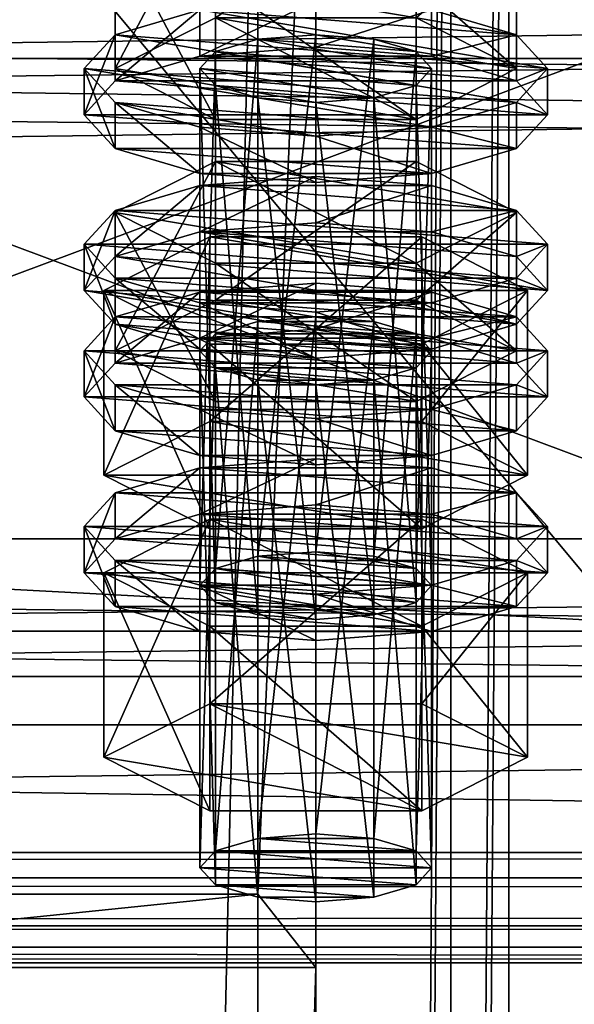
# Model space of a CAD drawing. Header units: millimetres. Extents: x 60485 to 71303, y 100 to 16900.
# Tile 230 of 256: x 63205 to 63233, y 8322 to 8373. Entities that reach past the tile are written whole.
import ezdxf

# ---------------------------------------------------------------- set-up
doc = ezdxf.new("R2010")
doc.units = ezdxf.units.MM
for name, color, linetype in [('13', 7, 'Continuous'), ('3', 7, 'Continuous'), ('4', 7, 'Continuous'), ('6', 7, 'Continuous'), ('7', 7, 'Continuous'), ('9', 7, 'Continuous')]:
    doc.layers.add(name, color=color, linetype=linetype)

msp = doc.modelspace()

# ---------------------------------------------------------------- meshes
at = {"layer": '13', "color": 20}
mesh = msp.add_polyface(dxfattribs=at)
corners = [(63214.804, 8358.519, 5610.701), (63225.196, 8365.692, 5612.894), (63214.804, 8365.692, 5612.894), (63225.196, 8360.429, 5630.107), (63209.608, 8363.06, 5621.5), (63214, 8343.73, 5563.306), (63214.804, 8371.384, 5568.624), (63214, 8370.506, 5571.492), (63214.804, 8344.607, 5560.437), (63217, 8372.026, 5566.523), (63217, 8345.249, 5558.337), (63220, 8372.261, 5565.755), (63214.804, 8369.629, 5574.361), (63220, 8368.752, 5577.23), (63217, 8368.987, 5576.462), (63223, 8368.987, 5576.462), (63225.196, 8369.629, 5574.361), (63226, 8370.506, 5571.492), (63209.608, 8370.506, 5571.492), (63214.804, 8373.138, 5562.886), (63214.804, 8380.31, 5565.078), (63209.608, 8377.679, 5573.685), (63225.196, 8380.31, 5565.078), (63225.196, 8367.875, 5580.099), (63214.804, 8367.875, 5580.099), (63214.804, 8375.047, 5582.292), (63225.196, 8375.047, 5582.292), (63208, 8368.116, 5570.761), (63209.608, 8369.87, 5565.024), (63209.608, 8372.261, 5565.755), (63208, 8370.506, 5571.492), (63214, 8371.154, 5560.823), (63214, 8373.545, 5561.554), (63220, 8371.624, 5559.286), (63220, 8374.015, 5560.017), (63220, 8364.607, 5582.237), (63214, 8365.077, 5580.7), (63214, 8367.468, 5581.431), (63220, 8366.998, 5582.968), (63209.608, 8366.362, 5576.499), (63209.608, 8368.752, 5577.23), (63230.392, 8369.87, 5565.024), (63232, 8368.116, 5570.761), (63230.392, 8366.362, 5576.499), (63226, 8365.077, 5580.7), (63226, 8367.468, 5581.431), (63230.392, 8368.752, 5577.23), (63232, 8370.506, 5571.492), (63214, 8362.053, 5558.041), (63220, 8364.914, 5557.234), (63214, 8364.444, 5558.772), (63230.392, 8363.16, 5562.972), (63209.608, 8363.16, 5562.972), (63226, 8364.444, 5558.772)]
mesh.append_faces([[corners[k] for k in face] for face in [(0, 1, 2, 2), (5, 6, 7, 7), (8, 9, 6, 6), (10, 11, 9, 9), (12, 13, 14, 14), (18, 20, 21, 21), (19, 22, 20, 20), (24, 21, 25, 25), (23, 18, 24, 24), (21, 26, 25, 25), (27, 29, 30, 30), (28, 32, 29, 29), (31, 34, 32, 32), (35, 37, 38, 38), (36, 40, 37, 37), (39, 30, 40, 40), (44, 36, 35, 35), (40, 38, 37, 37), (48, 49, 50, 50), (53, 50, 49, 49)]], dxfattribs={"vtx0": -1, "color": 20})
mesh.append_faces([[corners[k] for k in face] for face in [(3, 4, 2, 2), (15, 12, 7, 7), (16, 7, 6, 6), (17, 6, 9, 9), (23, 19, 18, 18), (26, 21, 20, 20), (41, 31, 28, 28), (42, 28, 27, 27), (43, 27, 39, 39), (44, 39, 36, 36), (45, 40, 30, 30), (46, 30, 29, 29), (47, 29, 32, 32), (51, 52, 50, 50)]], dxfattribs={"vtx0": -1, "vtx2": -1, "vtx3": -1, "color": 20})
mesh.append_faces([[corners[k] for k in face] for face in [(18, 19, 20, 20), (23, 24, 25, 25), (24, 18, 21, 21), (27, 28, 29, 29), (28, 31, 32, 32), (31, 33, 34, 34), (35, 36, 37, 37), (36, 39, 40, 40), (39, 27, 30, 30)]], dxfattribs={"vtx2": -1, "vtx3": -1, "color": 20})
mesh = msp.add_polyface(dxfattribs=at)
corners = [(63230.392, 8363.06, 5621.5), (63214.804, 8365.692, 5612.894), (63225.196, 8365.692, 5612.894), (63220, 8345.484, 5557.568), (63223, 8372.026, 5566.523), (63220, 8372.261, 5565.755), (63223, 8345.249, 5558.337), (63225.196, 8371.384, 5568.624), (63225.196, 8344.607, 5560.437), (63226, 8370.506, 5571.492), (63220, 8368.752, 5577.23), (63214.804, 8369.629, 5574.361), (63223, 8368.987, 5576.462), (63214, 8370.506, 5571.492), (63225.196, 8369.629, 5574.361), (63214.804, 8371.384, 5568.624), (63217, 8372.026, 5566.523), (63214.804, 8373.138, 5562.886), (63225.196, 8373.138, 5562.886), (63225.196, 8380.31, 5565.078), (63230.392, 8370.506, 5571.492), (63230.392, 8377.679, 5573.685), (63225.196, 8367.875, 5580.099), (63225.196, 8375.047, 5582.292), (63214.804, 8375.047, 5582.292), (63214.804, 8380.31, 5565.078), (63220, 8371.624, 5559.286), (63226, 8371.154, 5560.823), (63226, 8373.545, 5561.554), (63220, 8374.015, 5560.017), (63230.392, 8369.87, 5565.024), (63230.392, 8372.261, 5565.755), (63232, 8368.116, 5570.761), (63232, 8370.506, 5571.492), (63230.392, 8366.362, 5576.499), (63230.392, 8368.752, 5577.23), (63226, 8365.077, 5580.7), (63226, 8367.468, 5581.431), (63220, 8364.607, 5582.237), (63220, 8366.998, 5582.968), (63214, 8371.154, 5560.823), (63209.608, 8369.87, 5565.024), (63208, 8368.116, 5570.761), (63209.608, 8366.362, 5576.499), (63209.608, 8368.752, 5577.23), (63208, 8370.506, 5571.492), (63209.608, 8372.261, 5565.755), (63214, 8373.545, 5561.554)]
mesh.append_faces([[corners[k] for k in face] for face in [(0, 1, 2, 2), (3, 4, 5, 5), (6, 7, 4, 4), (8, 9, 7, 7), (7, 5, 4, 4), (18, 21, 19, 19), (20, 23, 21, 21), (22, 24, 23, 23), (17, 20, 18, 18), (21, 25, 19, 19), (26, 28, 29, 29), (27, 31, 28, 28), (30, 33, 31, 31), (32, 35, 33, 33), (34, 37, 35, 35), (36, 39, 37, 37), (40, 27, 26, 26), (31, 29, 28, 28)]], dxfattribs={"vtx0": -1, "color": 20})
mesh.append_faces([[corners[k] for k in face] for face in [(10, 11, 12, 12), (12, 13, 14, 14), (14, 15, 9, 9), (9, 16, 7, 7), (20, 17, 22, 22), (23, 25, 21, 21), (27, 40, 30, 30), (30, 41, 32, 32), (32, 42, 34, 34), (34, 43, 36, 36), (39, 44, 37, 37), (37, 45, 35, 35), (35, 46, 33, 33), (33, 47, 31, 31)]], dxfattribs={"vtx0": -1, "vtx1": -1, "color": 20})
mesh.append_faces([[corners[k] for k in face] for face in [(7, 16, 5, 5), (31, 47, 29, 29)]], dxfattribs={"vtx0": -1, "vtx2": -1, "vtx3": -1, "color": 20})
mesh.append_faces([[corners[k] for k in face] for face in [(17, 18, 19, 19), (18, 20, 21, 21), (20, 22, 23, 23), (26, 27, 28, 28), (27, 30, 31, 31), (30, 32, 33, 33), (32, 34, 35, 35), (34, 36, 37, 37), (36, 38, 39, 39)]], dxfattribs={"vtx2": -1, "vtx3": -1, "color": 20})
mesh = msp.add_polyface(dxfattribs=at)
corners = [(63225.196, 8356.765, 5616.439), (63214.804, 8356.765, 5616.439), (63217, 8357.407, 5614.339), (63223, 8357.407, 5614.339), (63220, 8357.642, 5613.57), (63209.608, 8355.888, 5619.308), (63214.804, 8358.519, 5610.701), (63214.804, 8365.692, 5612.894), (63209.608, 8363.06, 5621.5), (63214.804, 8353.257, 5627.914), (63214.804, 8360.429, 5630.107), (63225.196, 8360.429, 5630.107), (63209.608, 8355.251, 5612.839), (63214, 8356.536, 5608.639), (63214, 8358.926, 5609.369), (63209.608, 8357.642, 5613.57), (63220, 8357.006, 5607.101), (63220, 8359.396, 5607.832), (63230.392, 8357.642, 5613.57), (63226, 8358.926, 5609.369), (63214, 8343.73, 5563.306), (63214.804, 8344.607, 5560.437), (63214.804, 8371.384, 5568.624), (63217, 8345.249, 5558.337), (63217, 8372.026, 5566.523), (63220, 8345.484, 5557.568), (63220, 8372.261, 5565.755), (63220, 8341.976, 5569.044), (63217, 8368.987, 5576.462), (63220, 8368.752, 5577.23), (63217, 8342.211, 5568.275), (63214.804, 8369.629, 5574.361), (63214.804, 8342.853, 5566.175), (63214, 8370.506, 5571.492), (63209.03, 8349.452, 5565.055), (63214.515, 8361.792, 5558.894), (63209.03, 8359.015, 5567.979), (63214.515, 8352.229, 5555.97), (63225.485, 8361.792, 5558.894), (63225.485, 8356.237, 5577.064), (63214.515, 8356.237, 5577.064), (63230.97, 8359.015, 5567.979), (63208, 8359.015, 5567.979), (63209.608, 8360.769, 5562.241), (63209.608, 8363.16, 5562.972), (63208, 8361.406, 5568.71), (63214, 8362.053, 5558.041), (63214, 8364.444, 5558.772), (63220, 8362.523, 5556.503), (63220, 8364.914, 5557.234), (63220, 8355.506, 5579.455), (63214, 8355.976, 5577.917), (63214, 8358.367, 5578.648), (63220, 8357.897, 5580.186), (63209.608, 8357.261, 5573.717), (63209.608, 8359.651, 5574.448), (63226, 8362.053, 5558.041), (63232, 8359.015, 5567.979), (63230.392, 8357.261, 5573.717), (63226, 8355.976, 5577.917), (63226, 8358.367, 5578.648), (63230.392, 8359.651, 5574.448), (63232, 8361.406, 5568.71)]
mesh.append_faces([[corners[k] for k in face] for face in [(3, 2, 4, 4), (5, 7, 8, 8), (9, 8, 10, 10), (8, 11, 10, 10), (12, 14, 15, 15), (13, 17, 14, 14), (19, 14, 17, 17), (27, 28, 29, 29), (30, 31, 28, 28), (32, 33, 31, 31), (34, 35, 36, 36), (37, 38, 35, 35), (36, 39, 40, 40), (42, 44, 45, 45), (43, 47, 44, 44), (50, 52, 53, 53), (51, 55, 52, 52), (54, 45, 55, 55), (46, 56, 48, 48), (52, 60, 53, 53)]], dxfattribs={"vtx0": -1, "color": 20})
mesh.append_faces([[corners[k] for k in face] for face in [(0, 1, 2, 2), (18, 15, 14, 14), (41, 36, 35, 35), (57, 46, 43, 43), (58, 43, 42, 42), (59, 42, 54, 54), (60, 52, 55, 55), (61, 55, 45, 45), (62, 45, 44, 44)]], dxfattribs={"vtx0": -1, "vtx2": -1, "vtx3": -1, "color": 20})
mesh.append_faces([[corners[k] for k in face] for face in [(5, 6, 7, 7), (9, 5, 8, 8), (12, 13, 14, 14), (13, 16, 17, 17), (20, 21, 22, 22), (21, 23, 24, 24), (23, 25, 26, 26), (32, 20, 33, 33), (42, 43, 44, 44), (43, 46, 47, 47), (46, 48, 49, 49), (50, 51, 52, 52), (51, 54, 55, 55), (54, 42, 45, 45)]], dxfattribs={"vtx2": -1, "vtx3": -1, "color": 20})
mesh = msp.add_polyface(dxfattribs=at)
corners = [(63225.196, 8356.765, 5616.439), (63217, 8357.407, 5614.339), (63223, 8357.407, 5614.339), (63214.804, 8358.519, 5610.701), (63225.196, 8358.519, 5610.701), (63225.196, 8365.692, 5612.894), (63230.392, 8355.888, 5619.308), (63230.392, 8363.06, 5621.5), (63225.196, 8353.257, 5627.914), (63225.196, 8360.429, 5630.107), (63214.804, 8360.429, 5630.107), (63214.804, 8365.692, 5612.894), (63220, 8357.006, 5607.101), (63226, 8356.536, 5608.639), (63226, 8358.926, 5609.369), (63220, 8359.396, 5607.832), (63230.392, 8357.642, 5613.57), (63232, 8355.888, 5619.308), (63209.608, 8357.642, 5613.57), (63214, 8358.926, 5609.369), (63220, 8345.484, 5557.568), (63223, 8345.249, 5558.337), (63223, 8372.026, 5566.523), (63225.196, 8344.607, 5560.437), (63225.196, 8371.384, 5568.624), (63226, 8343.73, 5563.306), (63226, 8370.506, 5571.492), (63225.196, 8369.629, 5574.361), (63225.196, 8342.853, 5566.175), (63223, 8368.987, 5576.462), (63223, 8342.211, 5568.275), (63220, 8368.752, 5577.23), (63214.515, 8352.229, 5555.97), (63225.485, 8352.229, 5555.97), (63225.485, 8361.792, 5558.894), (63230.97, 8359.015, 5567.979), (63225.485, 8356.237, 5577.064), (63209.03, 8359.015, 5567.979), (63214.515, 8361.792, 5558.894), (63220, 8362.523, 5556.503), (63226, 8362.053, 5558.041), (63226, 8364.444, 5558.772), (63220, 8364.914, 5557.234), (63230.392, 8360.769, 5562.241), (63230.392, 8363.16, 5562.972), (63232, 8359.015, 5567.979), (63232, 8361.406, 5568.71), (63230.392, 8357.261, 5573.717), (63230.392, 8359.651, 5574.448), (63226, 8355.976, 5577.917), (63226, 8358.367, 5578.648), (63220, 8357.897, 5580.186), (63214, 8362.053, 5558.041), (63209.608, 8360.769, 5562.241), (63208, 8359.015, 5567.979), (63209.608, 8359.651, 5574.448), (63208, 8361.406, 5568.71), (63209.608, 8363.16, 5562.972), (63214, 8364.444, 5558.772)]
mesh.append_faces([[corners[k] for k in face] for face in [(4, 7, 5, 5), (6, 9, 7, 7), (8, 10, 9, 9), (3, 6, 4, 4), (12, 14, 15, 15), (13, 16, 14, 14), (25, 27, 26, 26), (28, 29, 27, 27), (30, 31, 29, 29), (33, 35, 34, 34), (35, 38, 34, 34), (39, 41, 42, 42), (40, 44, 41, 41), (43, 46, 44, 44), (45, 48, 46, 46), (47, 50, 48, 48), (49, 51, 50, 50)]], dxfattribs={"vtx0": -1, "color": 20})
mesh.append_faces([[corners[k] for k in face] for face in [(0, 1, 2, 2), (9, 11, 7, 7), (17, 18, 16, 16), (16, 19, 14, 14), (36, 37, 35, 35), (40, 52, 43, 43), (43, 52, 45, 45), (45, 53, 47, 47), (47, 54, 49, 49), (50, 55, 48, 48), (48, 56, 46, 46), (46, 57, 44, 44), (44, 58, 41, 41)]], dxfattribs={"vtx0": -1, "vtx1": -1, "color": 20})
mesh.append_faces([[corners[k] for k in face] for face in [(3, 4, 5, 5), (4, 6, 7, 7), (6, 8, 9, 9), (12, 13, 14, 14), (20, 21, 22, 22), (21, 23, 24, 24), (23, 25, 26, 26), (32, 33, 34, 34), (39, 40, 41, 41), (40, 43, 44, 44), (43, 45, 46, 46), (45, 47, 48, 48), (47, 49, 50, 50)]], dxfattribs={"vtx2": -1, "vtx3": -1, "color": 20})
mesh = msp.add_polyface(dxfattribs=at)
corners = [(63214, 8329.111, 5611.121), (63214.804, 8356.765, 5616.439), (63214, 8355.888, 5619.308), (63214.804, 8329.988, 5608.252), (63217, 8357.407, 5614.339), (63217, 8330.631, 5606.152), (63220, 8357.642, 5613.57), (63217, 8327.592, 5616.09), (63214.804, 8355.011, 5622.177), (63217, 8354.369, 5624.277), (63214.804, 8328.234, 5613.99), (63223, 8354.369, 5624.277), (63225.196, 8355.011, 5622.177), (63226, 8355.888, 5619.308), (63225.196, 8353.257, 5627.914), (63214.804, 8353.257, 5627.914), (63214.804, 8360.429, 5630.107), (63230.392, 8355.888, 5619.308), (63214.804, 8358.519, 5610.701), (63209.608, 8355.888, 5619.308), (63208, 8353.497, 5618.577), (63209.608, 8355.251, 5612.839), (63209.608, 8357.642, 5613.57), (63208, 8355.888, 5619.308), (63220, 8349.989, 5630.052), (63214, 8350.459, 5628.515), (63214, 8352.849, 5629.246), (63220, 8352.379, 5630.783), (63209.608, 8351.743, 5624.315), (63209.608, 8354.134, 5625.045), (63230.392, 8355.251, 5612.839), (63214, 8356.536, 5608.639), (63232, 8353.497, 5618.577), (63230.392, 8351.743, 5624.315), (63226, 8350.459, 5628.515), (63226, 8352.849, 5629.246), (63230.392, 8354.134, 5625.045), (63232, 8355.888, 5619.308), (63209.608, 8346.15, 5610.056), (63214, 8347.435, 5605.856), (63214, 8349.825, 5606.587), (63209.608, 8348.541, 5610.787), (63220, 8347.905, 5604.319), (63220, 8350.295, 5605.05), (63226, 8347.435, 5605.856), (63230.392, 8348.541, 5610.787), (63226, 8349.825, 5606.587), (63220, 8341.976, 5569.044), (63217, 8342.211, 5568.275), (63217, 8368.987, 5576.462), (63214.804, 8342.853, 5566.175), (63214.804, 8369.629, 5574.361), (63209.03, 8349.452, 5565.055), (63214.515, 8352.229, 5555.97), (63214.515, 8361.792, 5558.894), (63225.485, 8346.674, 5574.14), (63214.515, 8346.674, 5574.14), (63214.515, 8356.237, 5577.064), (63209.03, 8359.015, 5567.979), (63230.97, 8349.452, 5565.055), (63226, 8355.976, 5577.917), (63209.608, 8357.261, 5573.717), (63220, 8355.506, 5579.455), (63214, 8355.976, 5577.917)]
mesh.append_faces([[corners[k] for k in face] for face in [(0, 1, 2, 2), (3, 4, 1, 1), (5, 6, 4, 4), (7, 8, 9, 9), (10, 2, 8, 8), (14, 19, 15, 15), (20, 22, 23, 23), (24, 26, 27, 27), (25, 29, 26, 26), (28, 23, 29, 29), (34, 25, 24, 24), (38, 40, 41, 41), (39, 43, 40, 40), (39, 44, 42, 42), (46, 40, 43, 43), (56, 58, 57, 57), (62, 61, 63, 63)]], dxfattribs={"vtx0": -1, "color": 20})
mesh.append_faces([[corners[k] for k in face] for face in [(60, 61, 62, 62)]], dxfattribs={"vtx0": -1, "vtx1": -1, "color": 20})
mesh.append_faces([[corners[k] for k in face] for face in [(11, 9, 8, 8), (12, 8, 2, 2), (13, 2, 1, 1), (17, 18, 19, 19), (30, 31, 21, 21), (32, 21, 20, 20), (33, 20, 28, 28), (34, 28, 25, 25), (35, 26, 29, 29), (36, 29, 23, 23), (37, 23, 22, 22), (45, 41, 40, 40), (59, 53, 52, 52)]], dxfattribs={"vtx0": -1, "vtx2": -1, "vtx3": -1, "color": 20})
mesh.append_faces([[corners[k] for k in face] for face in [(14, 15, 16, 16), (20, 21, 22, 22), (24, 25, 26, 26), (25, 28, 29, 29), (28, 20, 23, 23), (38, 39, 40, 40), (39, 42, 43, 43), (47, 48, 49, 49), (48, 50, 51, 51), (52, 53, 54, 54), (55, 56, 57, 57), (56, 52, 58, 58)]], dxfattribs={"vtx2": -1, "vtx3": -1, "color": 20})
mesh = msp.add_polyface(dxfattribs=at)
corners = [(63220, 8330.866, 5605.383), (63223, 8357.407, 5614.339), (63220, 8357.642, 5613.57), (63223, 8330.631, 5606.152), (63225.196, 8356.765, 5616.439), (63225.196, 8329.988, 5608.252), (63226, 8355.888, 5619.308), (63226, 8329.111, 5611.121), (63225.196, 8355.011, 5622.177), (63225.196, 8328.234, 5613.99), (63223, 8354.369, 5624.277), (63217, 8354.369, 5624.277), (63220, 8354.134, 5625.045), (63214.804, 8355.011, 5622.177), (63214, 8355.888, 5619.308), (63214.804, 8356.765, 5616.439), (63230.392, 8355.888, 5619.308), (63209.608, 8355.888, 5619.308), (63225.196, 8353.257, 5627.914), (63226, 8356.536, 5608.639), (63230.392, 8355.251, 5612.839), (63230.392, 8357.642, 5613.57), (63232, 8353.497, 5618.577), (63232, 8355.888, 5619.308), (63230.392, 8351.743, 5624.315), (63230.392, 8354.134, 5625.045), (63226, 8350.459, 5628.515), (63226, 8352.849, 5629.246), (63220, 8349.989, 5630.052), (63220, 8352.379, 5630.783), (63214, 8356.536, 5608.639), (63220, 8357.006, 5607.101), (63209.608, 8355.251, 5612.839), (63208, 8353.497, 5618.577), (63209.608, 8351.743, 5624.315), (63214, 8352.849, 5629.246), (63209.608, 8354.134, 5625.045), (63208, 8355.888, 5619.308), (63220, 8347.905, 5604.319), (63226, 8347.435, 5605.856), (63226, 8349.825, 5606.587), (63220, 8350.295, 5605.05), (63230.392, 8346.15, 5610.056), (63230.392, 8348.541, 5610.787), (63232, 8346.787, 5616.525), (63209.608, 8348.541, 5610.787), (63214, 8349.825, 5606.587), (63226, 8343.73, 5563.306), (63225.196, 8342.853, 5566.175), (63225.196, 8369.629, 5574.361), (63223, 8342.211, 5568.275), (63223, 8368.987, 5576.462), (63220, 8341.976, 5569.044), (63220, 8368.752, 5577.23), (63225.485, 8352.229, 5555.97), (63230.97, 8349.452, 5565.055), (63230.97, 8359.015, 5567.979), (63225.485, 8346.674, 5574.14), (63225.485, 8356.237, 5577.064), (63214.515, 8356.237, 5577.064), (63214.515, 8352.229, 5555.97), (63209.03, 8349.452, 5565.055), (63226, 8355.976, 5577.917), (63220, 8355.506, 5579.455), (63220, 8357.897, 5580.186)]
mesh.append_faces([[corners[k] for k in face] for face in [(0, 1, 2, 2), (3, 4, 1, 1), (5, 6, 4, 4), (7, 8, 6, 6), (9, 10, 8, 8), (11, 10, 12, 12), (20, 23, 21, 21), (22, 25, 23, 23), (24, 27, 25, 25), (26, 29, 27, 27), (30, 19, 31, 31), (35, 27, 29, 29), (38, 40, 41, 41), (39, 43, 40, 40), (55, 58, 56, 56), (57, 59, 58, 58), (60, 55, 54, 54)]], dxfattribs={"vtx0": -1, "color": 20})
mesh.append_faces([[corners[k] for k in face] for face in [(10, 13, 8, 8), (8, 14, 6, 6), (6, 15, 4, 4), (16, 17, 18, 18), (19, 30, 20, 20), (20, 32, 22, 22), (22, 33, 24, 24), (24, 34, 26, 26), (27, 36, 25, 25), (25, 37, 23, 23), (44, 45, 43, 43), (43, 46, 40, 40), (55, 61, 57, 57)]], dxfattribs={"vtx0": -1, "vtx1": -1, "color": 20})
mesh.append_faces([[corners[k] for k in face] for face in [(19, 20, 21, 21), (20, 22, 23, 23), (22, 24, 25, 25), (24, 26, 27, 27), (26, 28, 29, 29), (38, 39, 40, 40), (39, 42, 43, 43), (47, 48, 49, 49), (48, 50, 51, 51), (50, 52, 53, 53), (54, 55, 56, 56), (55, 57, 58, 58), (62, 63, 64, 64)]], dxfattribs={"vtx2": -1, "vtx3": -1, "color": 20})
mesh = msp.add_polyface(dxfattribs=at)
corners = [(63214, 8329.111, 5611.121), (63214.804, 8329.988, 5608.252), (63214.804, 8356.765, 5616.439), (63217, 8330.631, 5606.152), (63217, 8357.407, 5614.339), (63220, 8330.866, 5605.383), (63220, 8357.642, 5613.57), (63220, 8327.357, 5616.859), (63217, 8327.592, 5616.09), (63217, 8354.369, 5624.277), (63220, 8354.134, 5625.045), (63214.804, 8328.234, 5613.99), (63214.804, 8355.011, 5622.177), (63214, 8355.888, 5619.308), (63225.196, 8329.988, 5608.252), (63226, 8329.111, 5611.121), (63225.196, 8328.234, 5613.99), (63223, 8327.592, 5616.09), (63209.03, 8334.833, 5612.871), (63214.515, 8337.611, 5603.786), (63214.515, 8347.174, 5606.709), (63209.03, 8344.396, 5615.794), (63225.485, 8347.174, 5606.709), (63225.485, 8332.056, 5621.955), (63214.515, 8332.056, 5621.955), (63214.515, 8341.619, 5624.879), (63225.485, 8341.619, 5624.879), (63208, 8344.396, 5615.794), (63209.608, 8346.15, 5610.056), (63209.608, 8348.541, 5610.787), (63208, 8346.787, 5616.525), (63220, 8340.888, 5627.27), (63214, 8341.358, 5625.733), (63214, 8343.749, 5626.463), (63220, 8343.279, 5628.001), (63209.608, 8342.642, 5621.532), (63209.608, 8345.033, 5622.263), (63230.392, 8346.15, 5610.056), (63214, 8347.435, 5605.856), (63232, 8344.396, 5615.794), (63230.392, 8342.642, 5621.532), (63226, 8341.358, 5625.733), (63226, 8343.749, 5626.463), (63230.392, 8345.033, 5622.263), (63232, 8346.787, 5616.525), (63225.196, 8344.607, 5560.437), (63220, 8345.484, 5557.568), (63217, 8345.249, 5558.337), (63226, 8343.73, 5563.306), (63214.804, 8344.607, 5560.437), (63225.196, 8342.853, 5566.175), (63214, 8343.73, 5563.306), (63223, 8342.211, 5568.275), (63214.804, 8342.853, 5566.175), (63220, 8341.976, 5569.044), (63217, 8342.211, 5568.275), (63225.485, 8346.674, 5574.14), (63209.03, 8349.452, 5565.055), (63214.515, 8346.674, 5574.14)]
mesh.append_faces([[corners[k] for k in face] for face in [(7, 9, 10, 10), (18, 20, 21, 21), (19, 22, 20, 20), (24, 21, 25, 25), (23, 18, 24, 24), (21, 26, 25, 25), (27, 29, 30, 30), (31, 33, 34, 34), (32, 36, 33, 33), (35, 30, 36, 36), (54, 53, 55, 55), (56, 57, 58, 58)]], dxfattribs={"vtx0": -1, "color": 20})
mesh.append_faces([[corners[k] for k in face] for face in [(52, 53, 54, 54)]], dxfattribs={"vtx0": -1, "vtx1": -1, "color": 20})
mesh.append_faces([[corners[k] for k in face] for face in [(14, 3, 1, 1), (15, 1, 0, 0), (16, 0, 11, 11), (17, 11, 8, 8), (23, 19, 18, 18), (26, 21, 20, 20), (37, 38, 28, 28), (39, 28, 27, 27), (40, 27, 35, 35), (41, 35, 32, 32), (42, 33, 36, 36), (43, 36, 30, 30), (44, 30, 29, 29), (45, 46, 47, 47), (48, 47, 49, 49), (50, 49, 51, 51), (52, 51, 53, 53)]], dxfattribs={"vtx0": -1, "vtx2": -1, "vtx3": -1, "color": 20})
mesh.append_faces([[corners[k] for k in face] for face in [(0, 1, 2, 2), (1, 3, 4, 4), (3, 5, 6, 6), (7, 8, 9, 9), (8, 11, 12, 12), (11, 0, 13, 13), (18, 19, 20, 20), (23, 24, 25, 25), (24, 18, 21, 21), (27, 28, 29, 29), (31, 32, 33, 33), (32, 35, 36, 36), (35, 27, 30, 30)]], dxfattribs={"vtx2": -1, "vtx3": -1, "color": 20})
mesh = msp.add_polyface(dxfattribs=at)
corners = [(63220, 8330.866, 5605.383), (63223, 8330.631, 5606.152), (63223, 8357.407, 5614.339), (63225.196, 8329.988, 5608.252), (63225.196, 8356.765, 5616.439), (63226, 8329.111, 5611.121), (63226, 8355.888, 5619.308), (63225.196, 8328.234, 5613.99), (63225.196, 8355.011, 5622.177), (63223, 8327.592, 5616.09), (63223, 8354.369, 5624.277), (63220, 8327.357, 5616.859), (63220, 8354.134, 5625.045), (63217, 8330.631, 5606.152), (63214.804, 8329.988, 5608.252), (63214, 8329.111, 5611.121), (63214.804, 8328.234, 5613.99), (63217, 8327.592, 5616.09), (63214.515, 8337.611, 5603.786), (63225.485, 8337.611, 5603.786), (63225.485, 8347.174, 5606.709), (63230.97, 8334.833, 5612.871), (63230.97, 8344.396, 5615.794), (63225.485, 8332.056, 5621.955), (63225.485, 8341.619, 5624.879), (63214.515, 8341.619, 5624.879), (63214.515, 8347.174, 5606.709), (63230.392, 8346.15, 5610.056), (63232, 8344.396, 5615.794), (63232, 8346.787, 5616.525), (63230.392, 8348.541, 5610.787), (63230.392, 8342.642, 5621.532), (63230.392, 8345.033, 5622.263), (63226, 8341.358, 5625.733), (63226, 8343.749, 5626.463), (63220, 8340.888, 5627.27), (63220, 8343.279, 5628.001), (63226, 8347.435, 5605.856), (63214, 8347.435, 5605.856), (63209.608, 8346.15, 5610.056), (63208, 8344.396, 5615.794), (63209.608, 8342.642, 5621.532), (63214, 8341.358, 5625.733), (63214, 8343.749, 5626.463), (63209.608, 8345.033, 5622.263), (63208, 8346.787, 5616.525), (63220, 8345.484, 5557.568), (63225.196, 8344.607, 5560.437), (63223, 8345.249, 5558.337), (63217, 8345.249, 5558.337), (63226, 8343.73, 5563.306), (63214.804, 8344.607, 5560.437), (63225.196, 8342.853, 5566.175), (63214, 8343.73, 5563.306), (63223, 8342.211, 5568.275)]
mesh.append_faces([[corners[k] for k in face] for face in [(9, 12, 10, 10), (13, 1, 0, 0), (9, 17, 11, 11), (19, 22, 20, 20), (21, 24, 22, 22), (23, 25, 24, 24), (18, 21, 19, 19), (22, 26, 20, 20), (27, 29, 30, 30), (28, 32, 29, 29), (31, 34, 32, 32), (33, 36, 34, 34), (33, 42, 35, 35), (43, 34, 36, 36), (46, 47, 48, 48)]], dxfattribs={"vtx0": -1, "color": 20})
mesh.append_faces([[corners[k] for k in face] for face in [(1, 13, 3, 3), (3, 14, 5, 5), (5, 15, 7, 7), (7, 16, 9, 9), (21, 18, 23, 23), (24, 26, 22, 22), (37, 38, 27, 27), (27, 39, 28, 28), (28, 40, 31, 31), (31, 41, 33, 33), (34, 44, 32, 32), (32, 45, 29, 29), (47, 49, 50, 50), (50, 51, 52, 52), (52, 53, 54, 54)]], dxfattribs={"vtx0": -1, "vtx1": -1, "color": 20})
mesh.append_faces([[corners[k] for k in face] for face in [(0, 1, 2, 2), (1, 3, 4, 4), (3, 5, 6, 6), (5, 7, 8, 8), (7, 9, 10, 10), (9, 11, 12, 12), (18, 19, 20, 20), (19, 21, 22, 22), (21, 23, 24, 24), (27, 28, 29, 29), (28, 31, 32, 32), (31, 33, 34, 34), (33, 35, 36, 36)]], dxfattribs={"vtx2": -1, "vtx3": -1, "color": 20})
at = {"layer": '3', "color": 91}
mesh = msp.add_polyface(dxfattribs=at)
corners = [(63170, 8485, 5564.7), (63230, 8485, 5564.7), (63230, 145.041, 3014.919), (63170, 145.041, 3014.919), (63170, 271.84, 2970.03), (63230, 271.84, 2970.03), (63230, 8485, 5481.045), (63170, 8485, 5481.045), (63170, 145.041, 2970.03), (63227, 8485, 5484.182), (63173, 8485, 5484.182), (63173, 8485, 5561.563), (63227, 8485, 5561.563), (63173, 145.041, 3011.782), (63227, 145.041, 3011.782), (63173, 261.579, 2970.03), (63173, 145.041, 2970.03), (63227, 261.579, 2970.03), (63227, 145.041, 2970.03), (63230, 145.041, 2970.03)]
mesh.append_faces([[corners[k] for k in face] for face in [(0, 2, 3, 3), (4, 6, 7, 7), (4, 3, 8, 8), (0, 4, 7, 7), (12, 13, 14, 14), (15, 11, 10, 10), (13, 15, 16, 16), (17, 10, 9, 9), (17, 14, 18, 18), (12, 17, 9, 9), (8, 13, 16, 16), (18, 2, 19, 19), (5, 1, 6, 6), (2, 5, 19, 19), (5, 18, 19, 19), (15, 8, 16, 16)]], dxfattribs={"vtx0": -1, "color": 91})
mesh.append_faces([[corners[k] for k in face] for face in [(3, 4, 0, 0), (0, 11, 1, 1), (11, 7, 10, 10), (10, 7, 9, 9), (1, 12, 6, 6), (12, 1, 11, 11), (6, 9, 7, 7), (11, 15, 13, 13), (14, 17, 12, 12), (2, 14, 3, 3), (3, 13, 8, 8), (1, 5, 2, 2), (18, 5, 17, 17), (17, 5, 15, 15), (8, 15, 4, 4), (4, 15, 5, 5)]], dxfattribs={"vtx0": -1, "vtx1": -1, "color": 91})
mesh.append_faces([[corners[k] for k in face] for face in [(11, 0, 7, 7), (6, 12, 9, 9), (2, 18, 14, 14), (3, 14, 13, 13)]], dxfattribs={"vtx0": -1, "vtx2": -1, "vtx3": -1, "color": 91})
mesh.append_faces([[corners[k] for k in face] for face in [(0, 1, 2, 2), (4, 5, 6, 6), (12, 11, 13, 13), (17, 15, 10, 10)]], dxfattribs={"vtx2": -1, "vtx3": -1, "color": 91})
mesh = msp.add_polyface(dxfattribs=at)
corners = [(63245, 8374.997, 5531.153), (63155, 8374.997, 5531.153), (63155, 8341.374, 5641.128), (63245, 8341.374, 5641.128), (63155, 8379.778, 5532.615), (63155, 8346.156, 5642.59), (63245, 8379.778, 5532.615), (63245, 8346.156, 5642.59)]
mesh.append_faces([[corners[k] for k in face] for face in [(0, 2, 3, 3), (1, 5, 2, 2), (4, 7, 5, 5), (6, 3, 7, 7), (1, 6, 4, 4), (3, 5, 7, 7)]], dxfattribs={"vtx0": -1, "color": 91})
mesh.append_faces([[corners[k] for k in face] for face in [(0, 1, 2, 2), (1, 4, 5, 5), (4, 6, 7, 7), (6, 0, 3, 3), (1, 0, 6, 6), (3, 2, 5, 5)]], dxfattribs={"vtx2": -1, "vtx3": -1, "color": 91})
at = {"layer": '4', "color": 171}
mesh = msp.add_polyface(dxfattribs=at)
corners = [(63217, 6827.199, 4974.204), (63183, 6827.199, 4974.204), (63183, 8327.739, 3030.03), (63217, 8327.739, 3030.03), (63183, 6882.39, 4991.078), (63183, 8395.952, 3030.03), (63217, 6882.39, 4991.078), (63217, 8395.952, 3030.03), (63220, 6824.133, 4973.267), (63220, 6885.456, 4992.015), (63220, 8399.742, 3030.03), (63220, 8323.949, 3030.03), (63180, 6885.456, 4992.015), (63180, 8399.742, 3030.03), (63180, 6824.133, 4973.267), (63180, 8323.949, 3030.03)]
mesh.append_faces([[corners[k] for k in face] for face in [(0, 2, 3, 3), (1, 5, 2, 2), (4, 7, 5, 5), (6, 3, 7, 7), (8, 10, 11, 11), (9, 13, 10, 10), (12, 15, 13, 13), (14, 11, 15, 15)]], dxfattribs={"vtx0": -1, "color": 171})
mesh.append_faces([[corners[k] for k in face] for face in [(9, 6, 12, 12), (6, 8, 0, 0), (0, 8, 1, 1), (12, 4, 14, 14), (4, 12, 6, 6), (14, 1, 8, 8), (11, 3, 15, 15), (3, 10, 7, 7), (7, 10, 5, 5), (15, 2, 13, 13), (2, 15, 3, 3), (13, 5, 10, 10)]], dxfattribs={"vtx0": -1, "vtx1": -1, "color": 171})
mesh.append_faces([[corners[k] for k in face] for face in [(6, 9, 8, 8), (14, 4, 1, 1), (3, 11, 10, 10), (13, 2, 5, 5)]], dxfattribs={"vtx0": -1, "vtx2": -1, "vtx3": -1, "color": 171})
mesh.append_faces([[corners[k] for k in face] for face in [(0, 1, 2, 2), (1, 4, 5, 5), (4, 6, 7, 7), (6, 0, 3, 3), (8, 9, 10, 10), (9, 12, 13, 13), (12, 14, 15, 15), (14, 8, 11, 11)]], dxfattribs={"vtx2": -1, "vtx3": -1, "color": 171})
at = {"layer": '6', "color": 2}
mesh = msp.add_polyface(dxfattribs=at)
corners = [(63173, 8445, 2973.03), (63227, 8445, 2973.03), (63227, 281.652, 2973.03), (63173, 281.652, 2973.03), (63227, 8445, 3027.03), (63227, 458.279, 3027.03), (63173, 8445, 3027.03), (63173, 458.279, 3027.03), (63170, 8445, 2970.03), (63170, 8445, 3030.03), (63170, 468.091, 3030.03), (63170, 271.84, 2970.03), (63230, 8445, 3030.03), (63230, 468.091, 3030.03), (63230, 8445, 2970.03), (63230, 271.84, 2970.03)]
mesh.append_faces([[corners[k] for k in face] for face in [(0, 2, 3, 3), (1, 5, 2, 2), (4, 7, 5, 5), (6, 3, 7, 7), (8, 10, 11, 11), (9, 13, 10, 10), (12, 15, 13, 13), (14, 11, 15, 15)]], dxfattribs={"vtx0": -1, "color": 2})
mesh.append_faces([[corners[k] for k in face] for face in [(9, 6, 12, 12), (6, 8, 0, 0), (0, 8, 1, 1), (12, 4, 14, 14), (4, 12, 6, 6), (14, 1, 8, 8), (11, 3, 15, 15), (3, 10, 7, 7), (7, 10, 5, 5), (15, 2, 13, 13), (2, 15, 3, 3), (13, 5, 10, 10)]], dxfattribs={"vtx0": -1, "vtx1": -1, "color": 2})
mesh.append_faces([[corners[k] for k in face] for face in [(6, 9, 8, 8), (14, 4, 1, 1), (3, 11, 10, 10), (13, 2, 5, 5)]], dxfattribs={"vtx0": -1, "vtx2": -1, "vtx3": -1, "color": 2})
mesh.append_faces([[corners[k] for k in face] for face in [(0, 1, 2, 2), (1, 4, 5, 5), (4, 6, 7, 7), (6, 0, 3, 3), (8, 9, 10, 10), (9, 12, 13, 13), (12, 14, 15, 15), (14, 8, 11, 11)]], dxfattribs={"vtx2": -1, "vtx3": -1, "color": 2})
at = {"layer": '7', "color": 6}
mesh = msp.add_polyface(dxfattribs=at)
corners = [(63250, 8325, 2970.03), (63150, 8325, 2970.03), (63150, 8445, 2970.03), (63250, 8445, 2970.03), (63150, 8325, 2960.03), (63150, 8445, 2960.03), (63250, 8325, 2960.03), (63250, 8445, 2960.03)]
mesh.append_faces([[corners[k] for k in face] for face in [(0, 2, 3, 3), (1, 5, 2, 2), (4, 7, 5, 5), (6, 3, 7, 7), (1, 6, 4, 4), (3, 5, 7, 7)]], dxfattribs={"vtx0": -1, "color": 6})
mesh.append_faces([[corners[k] for k in face] for face in [(0, 1, 2, 2), (1, 4, 5, 5), (4, 6, 7, 7), (6, 0, 3, 3), (1, 0, 6, 6), (3, 2, 5, 5)]], dxfattribs={"vtx2": -1, "vtx3": -1, "color": 6})
at = {"layer": '9', "color": 243}
mesh = msp.add_polyface(dxfattribs=at)
corners = [(63500, 8328.584, 5522.19), (63500, 8373.529, 5535.938), (60500, 8373.529, 5535.938), (60500, 8328.584, 5522.19), (63500, 8339.013, 5648.777), (60500, 8339.013, 5648.777), (63500, 8374.395, 5659.6), (60500, 8374.395, 5659.6), (63500, 8378.198, 5647.168), (60500, 8378.198, 5647.168), (63500, 8380.11, 5647.753), (60500, 8380.11, 5647.753), (63500, 8375.722, 5662.097), (60500, 8375.722, 5662.097), (63500, 8336.516, 5650.104), (60500, 8336.516, 5650.104), (63500, 8371.031, 5537.265), (60500, 8371.031, 5537.265), (63500, 8329.912, 5524.688), (60500, 8329.912, 5524.688), (63500, 8326.109, 5537.119), (60500, 8326.109, 5537.119), (63500, 8324.197, 5536.534), (60500, 8324.197, 5536.534)]
mesh.append_faces([[corners[k] for k in face] for face in [(0, 2, 3, 3), (1, 5, 2, 2), (4, 7, 5, 5), (6, 9, 7, 7), (8, 11, 9, 9), (10, 13, 11, 11), (12, 15, 13, 13), (14, 17, 15, 15), (16, 19, 17, 17), (18, 21, 19, 19), (20, 23, 21, 21), (22, 3, 23, 23), (20, 0, 22, 22), (8, 12, 10, 10), (11, 7, 9, 9), (23, 19, 21, 21)]], dxfattribs={"vtx0": -1, "color": 243})
mesh.append_faces([[corners[k] for k in face] for face in [(1, 16, 4, 4), (16, 0, 18, 18), (18, 0, 20, 20), (12, 6, 14, 14), (14, 4, 16, 16), (3, 19, 23, 23), (19, 2, 17, 17), (17, 2, 15, 15), (15, 5, 13, 13)]], dxfattribs={"vtx0": -1, "vtx1": -1, "color": 243})
mesh.append_faces([[corners[k] for k in face] for face in [(16, 1, 0, 0), (12, 8, 6, 6), (14, 6, 4, 4), (7, 11, 13, 13), (19, 3, 2, 2), (15, 2, 5, 5), (13, 5, 7, 7)]], dxfattribs={"vtx0": -1, "vtx2": -1, "vtx3": -1, "color": 243})
mesh.append_faces([[corners[k] for k in face] for face in [(0, 1, 2, 2), (1, 4, 5, 5), (4, 6, 7, 7), (6, 8, 9, 9), (8, 10, 11, 11), (10, 12, 13, 13), (12, 14, 15, 15), (14, 16, 17, 17), (16, 18, 19, 19), (18, 20, 21, 21), (20, 22, 23, 23), (22, 0, 3, 3)]], dxfattribs={"vtx2": -1, "vtx3": -1, "color": 243})
mesh = msp.add_polyface(dxfattribs=at)
corners = [(66100, 8328.584, 5522.19), (66100, 8373.529, 5535.938), (62900, 8373.529, 5535.938), (62900, 8328.584, 5522.19), (66100, 8339.013, 5648.777), (62900, 8339.013, 5648.777), (66100, 8374.395, 5659.6), (62900, 8374.395, 5659.6), (66100, 8378.198, 5647.168), (62900, 8378.198, 5647.168), (66100, 8380.11, 5647.753), (62900, 8380.11, 5647.753), (66100, 8375.722, 5662.097), (62900, 8375.722, 5662.097), (66100, 8336.516, 5650.104), (62900, 8336.516, 5650.104), (66100, 8371.031, 5537.265), (62900, 8371.031, 5537.265), (66100, 8329.912, 5524.688), (62900, 8329.912, 5524.688), (66100, 8326.109, 5537.119), (62900, 8326.109, 5537.119), (66100, 8324.197, 5536.534), (62900, 8324.197, 5536.534)]
mesh.append_faces([[corners[k] for k in face] for face in [(0, 2, 3, 3), (1, 5, 2, 2), (4, 7, 5, 5), (6, 9, 7, 7), (8, 11, 9, 9), (10, 13, 11, 11), (12, 15, 13, 13), (14, 17, 15, 15), (16, 19, 17, 17), (18, 21, 19, 19), (20, 23, 21, 21), (22, 3, 23, 23), (20, 0, 22, 22), (8, 12, 10, 10), (11, 7, 9, 9)]], dxfattribs={"vtx0": -1, "color": 243})
mesh.append_faces([[corners[k] for k in face] for face in [(1, 16, 4, 4), (16, 0, 18, 18), (18, 0, 20, 20), (12, 6, 14, 14), (14, 4, 16, 16), (3, 19, 23, 23), (19, 2, 17, 17), (17, 2, 15, 15), (15, 5, 13, 13), (13, 7, 11, 11)]], dxfattribs={"vtx0": -1, "vtx1": -1, "color": 243})
mesh.append_faces([[corners[k] for k in face] for face in [(16, 1, 0, 0), (12, 8, 6, 6), (14, 6, 4, 4), (19, 3, 2, 2), (15, 2, 5, 5), (13, 5, 7, 7)]], dxfattribs={"vtx0": -1, "vtx2": -1, "vtx3": -1, "color": 243})
mesh.append_faces([[corners[k] for k in face] for face in [(21, 23, 19, 19)]], dxfattribs={"vtx1": -1, "color": 243})
mesh.append_faces([[corners[k] for k in face] for face in [(0, 1, 2, 2), (1, 4, 5, 5), (4, 6, 7, 7), (6, 8, 9, 9), (8, 10, 11, 11), (10, 12, 13, 13), (12, 14, 15, 15), (14, 16, 17, 17), (16, 18, 19, 19), (18, 20, 21, 21), (20, 22, 23, 23), (22, 0, 3, 3)]], dxfattribs={"vtx2": -1, "vtx3": -1, "color": 243})

doc.saveas('drawing.dxf')
